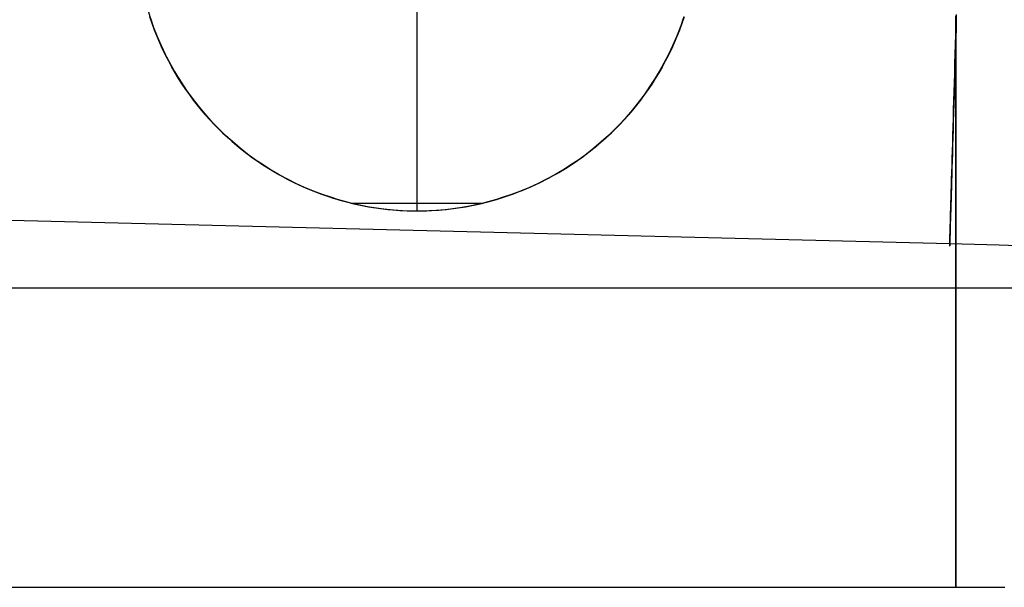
# Model space of a CAD drawing. Header units: millimetres. Extents: x 492 to 1282, y -834 to -234.
# Tile 51 of 93: x 831 to 857, y -266 to -251. Entities that reach past the tile are written whole.
import ezdxf

# ---------------------------------------------------------------- set-up
doc = ezdxf.new("R2010")
doc.units = ezdxf.units.MM
doc.layers.add('Volume$Layer 03', color=7, linetype='Continuous', true_color=0x000000)

msp = doc.modelspace()

# ---------------------------------------------------------------- linework, layer by layer
at = {"layer": 'Volume$Layer 03'}
for p, q in [((841.785, -256.221, -13.01), (841.785, -241.221, -13.01)), ((834.609, -250.902, -13.01), (834.689, -251.15, -13.01)), ((834.711, -251.219, -7.568), (834.651, -251.042, -7.627)), ((834.664, -251.075, -8.01), (834.75, -251.321, -8.01)), ((834.689, -251.15, -13.01), (834.778, -251.394, -13.01)), ((848.82, -251.321, -8.01), (848.906, -251.075, -8.01)), ((848.838, -251.272, -13.01), (848.922, -251.026, -13.01)), ((848.919, -251.042, -7.627), (848.859, -251.219, -7.568)), ((856.174, -251.135, 194.613), (856.174, -251.014, 194.363)), ((856.174, -251.014, 187.637), (856.174, -251.135, 187.387)), ((856.174, -251.265, 194.859), (856.174, -251.135, 194.613)), ((856.174, -251.135, 187.387), (856.174, -251.265, 187.141)), ((856.19, -251.074, 7.77), (856.182, -251.342, 7.699)), ((856.185, -251.247, -7.725), (856.192, -250.977, -7.793)), ((856.014, -257.101, -1.019), (622.961, -251.31, -1.019)), ((834.775, -251.394, -7.504), (834.711, -251.219, -7.568)), ((834.75, -251.321, -8.01), (834.845, -251.564, -8.01)), ((834.844, -251.565, -7.438), (834.775, -251.394, -7.504)), ((834.778, -251.394, -13.01), (834.875, -251.636, -13.01)), ((848.725, -251.564, -8.01), (848.82, -251.321, -8.01)), ((848.794, -251.394, -7.504), (848.726, -251.565, -7.438)), ((848.745, -251.516, -13.01), (848.838, -251.272, -13.01)), ((848.859, -251.219, -7.568), (848.794, -251.394, -7.504)), ((856.174, -251.403, 195.1), (856.174, -251.265, 194.859)), ((856.174, -251.265, 187.141), (856.174, -251.403, 186.9)), ((856.182, -251.342, 7.699), (856.174, -251.608, 7.619)), ((856.174, -251.549, 195.336), (856.174, -251.403, 195.1)), ((856.174, -251.403, 186.9), (856.174, -251.549, 186.664)), ((856.177, -251.513, -7.648), (856.185, -251.247, -7.725)), ((834.915, -251.734, -7.368), (834.844, -251.565, -7.438)), ((834.845, -251.564, -8.01), (834.948, -251.804, -8.01)), ((834.875, -251.636, -13.01), (834.98, -251.874, -13.01)), ((848.622, -251.804, -8.01), (848.725, -251.564, -8.01)), ((848.644, -251.756, -13.01), (848.745, -251.516, -13.01)), ((848.726, -251.565, -7.438), (848.654, -251.734, -7.368)), ((856.174, -251.608, 7.619), (856.166, -251.871, 7.53)), ((856.169, -251.777, -7.562), (856.177, -251.513, -7.648)), ((856.174, -251.704, 195.566), (856.174, -251.549, 195.336)), ((856.174, -251.549, 186.664), (856.174, -251.704, 186.434)), ((834.991, -251.9, -7.294), (834.915, -251.734, -7.368)), ((834.948, -251.804, -8.01), (835.059, -252.039, -8.01)), ((834.98, -251.874, -13.01), (835.093, -252.108, -13.01)), ((835.07, -252.064, -7.218), (834.991, -251.9, -7.294)), ((848.579, -251.9, -7.294), (848.5, -252.064, -7.218)), ((848.511, -252.039, -8.01), (848.622, -251.804, -8.01)), ((848.534, -251.992, -13.01), (848.644, -251.756, -13.01)), ((848.654, -251.734, -7.368), (848.579, -251.9, -7.294)), ((856.166, -251.871, 7.53), (856.159, -252.131, 7.431)), ((856.162, -252.038, -7.467), (856.169, -251.777, -7.562)), ((856.174, -251.866, 195.792), (856.174, -251.704, 195.566)), ((856.174, -251.704, 186.434), (856.174, -251.866, 186.208)), ((856.174, -252.036, 196.011), (856.174, -251.866, 195.792)), ((856.174, -251.866, 186.208), (856.174, -252.036, 185.989)), ((835.059, -252.039, -8.01), (835.178, -252.271, -8.01)), ((835.153, -252.224, -7.138), (835.07, -252.064, -7.218)), ((835.093, -252.108, -13.01), (835.215, -252.339, -13.01)), ((848.391, -252.271, -8.01), (848.511, -252.039, -8.01)), ((848.416, -252.224, -13.01), (848.534, -251.992, -13.01)), ((848.5, -252.064, -7.218), (848.417, -252.224, -7.138)), ((856.159, -252.131, 7.431), (856.151, -252.387, 7.324)), ((856.154, -252.295, -7.363), (856.162, -252.038, -7.467)), ((856.174, -252.214, 196.225), (856.174, -252.036, 196.011)), ((856.174, -252.036, 185.989), (856.174, -252.214, 185.775)), ((835.238, -252.381, -7.056), (835.153, -252.224, -7.138)), ((835.178, -252.271, -8.01), (835.306, -252.499, -8.01)), ((835.215, -252.339, -13.01), (835.345, -252.564, -13.01)), ((835.327, -252.536, -6.97), (835.238, -252.381, -7.056)), ((848.157, -252.676, -13.01), (848.291, -252.452, -13.01)), ((848.331, -252.381, -7.056), (848.243, -252.536, -6.97)), ((848.264, -252.499, -8.01), (848.391, -252.271, -8.01)), ((848.291, -252.452, -13.01), (848.416, -252.224, -13.01)), ((848.417, -252.224, -7.138), (848.331, -252.381, -7.056)), ((856.151, -252.387, 7.324), (856.144, -252.639, 7.208)), ((856.147, -252.549, -7.25), (856.154, -252.295, -7.363)), ((856.174, -252.399, 196.432), (856.174, -252.214, 196.225)), ((856.174, -252.214, 185.775), (856.174, -252.399, 185.568)), ((856.174, -252.591, 196.632), (856.174, -252.399, 196.432)), ((856.174, -252.399, 185.568), (856.174, -252.591, 185.368)), ((835.306, -252.499, -8.01), (835.441, -252.721, -8.01)), ((835.419, -252.687, -6.883), (835.327, -252.536, -6.97)), ((835.345, -252.564, -13.01), (835.482, -252.786, -13.01)), ((835.514, -252.835, -6.792), (835.419, -252.687, -6.883)), ((835.441, -252.721, -8.01), (835.584, -252.94, -8.01)), ((847.986, -252.94, -8.01), (848.129, -252.721, -8.01)), ((848.016, -252.894, -13.01), (848.157, -252.676, -13.01)), ((848.15, -252.687, -6.883), (848.056, -252.835, -6.792)), ((848.129, -252.721, -8.01), (848.264, -252.499, -8.01)), ((848.243, -252.536, -6.97), (848.15, -252.687, -6.883)), ((856.144, -252.639, 7.208), (856.137, -252.887, 7.083)), ((856.139, -252.799, -7.129), (856.147, -252.549, -7.25)), ((856.174, -252.79, 196.826), (856.174, -252.591, 196.632)), ((856.174, -252.591, 185.368), (856.174, -252.79, 185.174)), ((835.482, -252.786, -13.01), (835.627, -253.002, -13.01)), ((835.612, -252.98, -6.699), (835.514, -252.835, -6.792)), ((835.584, -252.94, -8.01), (835.734, -253.153, -8.01)), ((835.713, -253.122, -6.604), (835.612, -252.98, -6.699)), ((847.836, -253.153, -8.01), (847.986, -252.94, -8.01)), ((847.958, -252.98, -6.699), (847.857, -253.122, -6.604)), ((847.868, -253.108, -13.01), (848.016, -252.894, -13.01)), ((848.056, -252.835, -6.792), (847.958, -252.98, -6.699)), ((856.137, -252.887, 7.083), (856.13, -253.13, 6.95)), ((856.132, -253.044, -6.998), (856.139, -252.799, -7.129)), ((856.174, -252.996, 197.013), (856.174, -252.79, 196.826)), ((856.174, -252.79, 185.174), (856.174, -252.996, 184.987)), ((835.627, -253.002, -13.01), (835.779, -253.213, -13.01)), ((835.816, -253.261, -6.507), (835.713, -253.122, -6.604)), ((835.734, -253.153, -8.01), (835.892, -253.36, -8.01)), ((835.779, -253.213, -13.01), (835.939, -253.419, -13.01)), ((847.678, -253.36, -8.01), (847.836, -253.153, -8.01)), ((847.712, -253.317, -13.01), (847.868, -253.108, -13.01)), ((847.857, -253.122, -6.604), (847.754, -253.261, -6.507)), ((856.13, -253.13, 6.95), (856.123, -253.369, 6.808)), ((856.125, -253.284, -6.859), (856.132, -253.044, -6.998)), ((856.174, -253.207, 197.192), (856.174, -252.996, 197.013)), ((856.174, -252.996, 184.987), (856.174, -253.207, 184.808)), ((856.174, -253.425, 197.364), (856.174, -253.207, 197.192)), ((856.174, -253.207, 184.808), (856.174, -253.425, 184.636)), ((835.921, -253.397, -6.408), (835.816, -253.261, -6.507)), ((835.892, -253.36, -8.01), (836.057, -253.562, -8.01)), ((836.029, -253.529, -6.307), (835.921, -253.397, -6.408)), ((835.939, -253.419, -13.01), (836.105, -253.619, -13.01)), ((847.379, -253.717, -13.01), (847.549, -253.52, -13.01)), ((847.513, -253.562, -8.01), (847.678, -253.36, -8.01)), ((847.649, -253.397, -6.408), (847.541, -253.529, -6.307)), ((847.549, -253.52, -13.01), (847.712, -253.317, -13.01)), ((847.754, -253.261, -6.507), (847.649, -253.397, -6.408)), ((856.112, -253.75, -6.557), (856.118, -253.52, -6.712)), ((856.123, -253.369, 6.808), (856.116, -253.603, 6.658)), ((856.118, -253.52, -6.712), (856.125, -253.284, -6.859)), ((856.174, -253.649, 197.529), (856.174, -253.425, 197.364)), ((856.174, -253.425, 184.636), (856.174, -253.649, 184.471)), ((836.139, -253.658, -6.204), (836.029, -253.529, -6.307)), ((836.057, -253.562, -8.01), (836.228, -253.758, -8.01)), ((836.105, -253.619, -13.01), (836.279, -253.813, -13.01)), ((836.251, -253.783, -6.099), (836.139, -253.658, -6.204)), ((836.228, -253.758, -8.01), (836.407, -253.948, -8.01)), ((836.366, -253.905, -5.993), (836.251, -253.783, -6.099)), ((847.163, -253.948, -8.01), (847.341, -253.758, -8.01)), ((847.202, -253.908, -13.01), (847.379, -253.717, -13.01)), ((847.318, -253.783, -6.099), (847.204, -253.905, -5.993)), ((847.431, -253.658, -6.204), (847.318, -253.783, -6.099)), ((847.341, -253.758, -8.01), (847.513, -253.562, -8.01)), ((847.541, -253.529, -6.307), (847.431, -253.658, -6.204)), ((856.105, -253.975, -6.394), (856.112, -253.75, -6.557)), ((856.116, -253.603, 6.658), (856.109, -253.831, 6.5)), ((856.174, -253.879, 197.685), (856.174, -253.649, 197.529)), ((856.174, -253.649, 184.471), (856.174, -253.879, 184.315)), ((836.279, -253.813, -13.01), (836.459, -254.001, -13.01)), ((836.482, -254.024, -5.886), (836.366, -253.905, -5.993)), ((836.407, -253.948, -8.01), (836.592, -254.132, -8.01)), ((836.459, -254.001, -13.01), (836.645, -254.183, -13.01)), ((836.669, -254.205, -5.713), (836.482, -254.024, -5.886)), ((847.088, -254.024, -5.886), (846.901, -254.205, -5.713)), ((846.978, -254.132, -8.01), (847.163, -253.948, -8.01)), ((847.019, -254.093, -13.01), (847.202, -253.908, -13.01)), ((847.204, -253.905, -5.993), (847.088, -254.024, -5.886)), ((856.099, -254.193, -6.224), (856.105, -253.975, -6.394)), ((856.109, -253.831, 6.5), (856.103, -254.054, 6.334)), ((856.174, -254.113, 197.834), (856.174, -253.879, 197.685)), ((856.174, -253.879, 184.315), (856.174, -254.113, 184.166)), ((836.592, -254.132, -8.01), (836.783, -254.309, -8.01)), ((836.645, -254.183, -13.01), (836.838, -254.358, -13.01)), ((836.862, -254.379, -5.536), (836.669, -254.205, -5.713)), ((836.783, -254.309, -8.01), (836.98, -254.48, -8.01)), ((846.589, -254.48, -8.01), (846.787, -254.309, -8.01)), ((846.633, -254.443, -13.01), (846.829, -254.271, -13.01)), ((846.901, -254.205, -5.713), (846.708, -254.379, -5.536)), ((846.787, -254.309, -8.01), (846.978, -254.132, -8.01)), ((846.829, -254.271, -13.01), (847.019, -254.093, -13.01)), ((856.097, -254.27, 6.161), (856.09, -254.481, 5.98)), ((856.093, -254.406, -6.045), (856.099, -254.193, -6.224)), ((856.103, -254.054, 6.334), (856.097, -254.27, 6.161)), ((856.174, -254.353, 197.974), (856.174, -254.113, 197.834)), ((856.174, -254.113, 184.166), (856.174, -254.353, 184.026)), ((836.838, -254.358, -13.01), (837.036, -254.526, -13.01)), ((837.059, -254.544, -5.357), (836.862, -254.379, -5.536)), ((836.98, -254.48, -8.01), (837.183, -254.643, -8.01)), ((837.036, -254.526, -13.01), (837.241, -254.687, -13.01)), ((837.26, -254.702, -5.176), (837.059, -254.544, -5.357)), ((846.511, -254.544, -5.357), (846.31, -254.702, -5.176)), ((846.386, -254.643, -8.01), (846.589, -254.48, -8.01)), ((846.432, -254.608, -13.01), (846.633, -254.443, -13.01)), ((846.708, -254.379, -5.536), (846.511, -254.544, -5.357)), ((856.09, -254.481, 5.98), (856.085, -254.685, 5.792)), ((856.087, -254.613, -5.86), (856.093, -254.406, -6.045)), ((856.174, -254.597, 198.106), (856.174, -254.353, 197.974)), ((856.174, -254.353, 184.026), (856.174, -254.597, 183.894)), ((837.183, -254.643, -8.01), (837.392, -254.8, -8.01)), ((837.241, -254.687, -13.01), (837.451, -254.842, -13.01)), ((837.466, -254.853, -4.993), (837.26, -254.702, -5.176)), ((837.392, -254.8, -8.01), (837.606, -254.949, -8.01)), ((845.964, -254.949, -8.01), (846.178, -254.8, -8.01)), ((846.012, -254.916, -13.01), (846.225, -254.765, -13.01)), ((846.31, -254.702, -5.176), (846.104, -254.853, -4.993)), ((846.178, -254.8, -8.01), (846.386, -254.643, -8.01)), ((846.225, -254.765, -13.01), (846.432, -254.608, -13.01)), ((856.075, -255.006, -5.468), (856.081, -254.813, -5.667)), ((856.085, -254.685, 5.792), (856.079, -254.883, 5.597)), ((856.081, -254.813, -5.667), (856.087, -254.613, -5.86)), ((856.174, -254.846, 198.229), (856.174, -254.597, 198.106)), ((856.174, -254.597, 183.894), (856.174, -254.846, 183.771)), ((837.451, -254.842, -13.01), (837.666, -254.988, -13.01)), ((837.676, -254.995, -4.809), (837.466, -254.853, -4.993)), ((837.606, -254.949, -8.01), (837.825, -255.09, -8.01)), ((837.666, -254.988, -13.01), (837.886, -255.128, -13.01)), ((837.889, -255.13, -4.623), (837.676, -254.995, -4.809)), ((837.825, -255.09, -8.01), (838.049, -255.224, -8.01)), ((845.521, -255.224, -8.01), (845.745, -255.09, -8.01)), ((845.572, -255.194, -13.01), (845.795, -255.059, -13.01)), ((845.894, -254.995, -4.809), (845.68, -255.13, -4.623)), ((845.745, -255.09, -8.01), (845.964, -254.949, -8.01)), ((845.795, -255.059, -13.01), (846.012, -254.916, -13.01)), ((846.104, -254.853, -4.993), (845.894, -254.995, -4.809)), ((856.073, -255.074, 5.395), (856.068, -255.257, 5.187)), ((856.07, -255.192, -5.262), (856.075, -255.006, -5.468)), ((856.079, -254.883, 5.597), (856.073, -255.074, 5.395)), ((856.174, -255.099, 198.344), (856.174, -254.846, 198.229)), ((856.174, -254.846, 183.771), (856.174, -255.099, 183.656)), ((837.886, -255.128, -13.01), (838.11, -255.259, -13.01)), ((838.107, -255.257, -4.438), (837.889, -255.13, -4.623)), ((838.049, -255.224, -8.01), (838.277, -255.35, -8.01)), ((838.324, -255.374, -4.255), (838.107, -255.257, -4.438)), ((838.11, -255.259, -13.01), (838.339, -255.383, -13.01)), ((838.277, -255.35, -8.01), (838.51, -255.468, -8.01)), ((845.06, -255.468, -8.01), (845.293, -255.35, -8.01)), ((845.114, -255.441, -13.01), (845.345, -255.322, -13.01)), ((845.463, -255.257, -4.438), (845.246, -255.374, -4.255)), ((845.293, -255.35, -8.01), (845.521, -255.224, -8.01)), ((845.345, -255.322, -13.01), (845.572, -255.194, -13.01)), ((845.68, -255.13, -4.623), (845.463, -255.257, -4.438)), ((856.068, -255.257, 5.187), (856.063, -255.433, 4.972)), ((856.065, -255.371, -5.05), (856.07, -255.192, -5.262)), ((856.174, -255.356, 198.449), (856.174, -255.099, 198.344)), ((856.174, -255.099, 183.656), (856.174, -255.356, 183.551)), ((856.174, -255.616, 198.546), (856.174, -255.356, 198.449)), ((856.174, -255.356, 183.551), (856.174, -255.616, 183.454)), ((838.549, -255.486, -4.069), (838.324, -255.374, -4.255)), ((838.339, -255.383, -13.01), (838.573, -255.498, -13.01)), ((838.51, -255.468, -8.01), (838.746, -255.578, -8.01)), ((838.781, -255.592, -3.882), (838.549, -255.486, -4.069)), ((838.573, -255.498, -13.01), (838.81, -255.606, -13.01)), ((838.746, -255.578, -8.01), (838.986, -255.679, -8.01)), ((839.019, -255.691, -3.697), (838.781, -255.592, -3.882)), ((838.81, -255.606, -13.01), (839.051, -255.705, -13.01)), ((844.789, -255.592, -3.882), (844.551, -255.691, -3.697)), ((844.584, -255.679, -8.01), (844.824, -255.578, -8.01)), ((844.64, -255.656, -13.01), (844.879, -255.553, -13.01)), ((845.021, -255.486, -4.069), (844.789, -255.592, -3.882)), ((844.824, -255.578, -8.01), (845.06, -255.468, -8.01)), ((844.879, -255.553, -13.01), (845.114, -255.441, -13.01)), ((845.246, -255.374, -4.255), (845.021, -255.486, -4.069)), ((856.058, -255.602, 4.752), (856.053, -255.763, 4.526)), ((856.055, -255.707, -4.607), (856.06, -255.543, -4.831)), ((856.063, -255.433, 4.972), (856.058, -255.602, 4.752)), ((856.06, -255.543, -4.831), (856.065, -255.371, -5.05)), ((856.174, -255.88, 198.634), (856.174, -255.616, 198.546)), ((856.174, -255.616, 183.454), (856.174, -255.88, 183.366)), ((838.986, -255.679, -8.01), (839.23, -255.772, -8.01)), ((839.262, -255.783, -3.515), (839.019, -255.691, -3.697)), ((839.051, -255.705, -13.01), (839.295, -255.795, -13.01)), ((839.23, -255.772, -8.01), (839.476, -255.857, -8.01)), ((839.511, -255.867, -3.338), (839.262, -255.783, -3.515)), ((839.295, -255.795, -13.01), (839.542, -255.878, -13.01)), ((839.476, -255.857, -8.01), (839.726, -255.933, -8.01)), ((839.636, -255.906, -3.253), (839.511, -255.867, -3.338)), ((839.542, -255.878, -13.01), (839.791, -255.951, -13.01)), ((843.844, -255.933, -8.01), (844.093, -255.857, -8.01)), ((843.904, -255.915, -13.01), (844.152, -255.838, -13.01)), ((844.059, -255.867, -3.338), (843.934, -255.906, -3.253)), ((844.307, -255.783, -3.515), (844.059, -255.867, -3.338)), ((844.093, -255.857, -8.01), (844.34, -255.772, -8.01)), ((844.152, -255.838, -13.01), (844.398, -255.751, -13.01)), ((844.551, -255.691, -3.697), (844.307, -255.783, -3.515)), ((844.34, -255.772, -8.01), (844.584, -255.679, -8.01)), ((844.398, -255.751, -13.01), (844.64, -255.656, -13.01)), ((856.046, -256.01, -4.142), (856.05, -255.862, -4.377)), ((856.053, -255.763, 4.526), (856.049, -255.916, 4.294)), ((856.05, -255.862, -4.377), (856.055, -255.707, -4.607)), ((856.174, -256.146, 198.712), (856.174, -255.88, 198.634)), ((856.174, -255.88, 183.366), (856.174, -256.146, 183.288)), ((839.762, -255.943, -3.169), (839.636, -255.906, -3.253)), ((839.726, -255.933, -8.01), (839.978, -256, -8.01)), ((839.89, -255.977, -3.088), (839.762, -255.943, -3.169)), ((839.791, -255.951, -13.01), (840.044, -256.016, -13.01)), ((840.017, -256.01, -3.01), (839.89, -255.977, -3.088)), ((839.978, -256, -8.01), (840.232, -256.058, -8.01)), ((840.017, -256.01, -3.01), (843.552, -256.01, -3.01)), ((840.017, -256.01, -3.01), (840.266, -256.065, -3.01)), ((840.044, -256.016, -13.01), (840.298, -256.072, -13.01)), ((840.232, -256.058, -8.01), (840.488, -256.108, -8.01)), ((840.266, -256.065, -3.01), (840.516, -256.113, -3.01)), ((840.298, -256.072, -13.01), (840.554, -256.119, -13.01)), ((840.488, -256.108, -8.01), (840.745, -256.148, -8.01)), ((840.516, -256.113, -3.01), (840.768, -256.152, -3.01)), ((840.554, -256.119, -13.01), (840.811, -256.157, -13.01)), ((840.745, -256.148, -8.01), (841.004, -256.18, -8.01)), ((841.785, -256.221, -3.01), (841.785, -256.01, -3.01)), ((842.566, -256.18, -8.01), (842.824, -256.148, -8.01)), ((842.629, -256.173, -13.01), (842.887, -256.139, -13.01)), ((842.801, -256.152, -3.01), (843.053, -256.113, -3.01)), ((842.824, -256.148, -8.01), (843.082, -256.108, -8.01)), ((842.887, -256.139, -13.01), (843.144, -256.097, -13.01)), ((843.053, -256.113, -3.01), (843.304, -256.065, -3.01)), ((843.082, -256.108, -8.01), (843.338, -256.058, -8.01)), ((843.144, -256.097, -13.01), (843.399, -256.045, -13.01)), ((843.304, -256.065, -3.01), (843.552, -256.01, -3.01)), ((843.338, -256.058, -8.01), (843.592, -256, -8.01)), ((843.399, -256.045, -13.01), (843.653, -255.985, -13.01)), ((843.68, -255.977, -3.088), (843.552, -256.01, -3.01)), ((843.592, -256, -8.01), (843.844, -255.933, -8.01)), ((843.653, -255.985, -13.01), (843.904, -255.915, -13.01)), ((843.807, -255.943, -3.169), (843.68, -255.977, -3.088)), ((843.934, -255.906, -3.253), (843.807, -255.943, -3.169)), ((856.038, -256.281, -3.658), (856.042, -256.15, -3.902)), ((856.044, -256.061, 4.057), (856.041, -256.198, 3.815)), ((856.042, -256.15, -3.902), (856.046, -256.01, -4.142)), ((856.049, -255.916, 4.294), (856.044, -256.061, 4.057)), ((856.174, -256.415, 198.781), (856.174, -256.146, 198.712)), ((856.174, -256.146, 183.288), (856.174, -256.415, 183.219)), ((840.768, -256.152, -3.01), (841.021, -256.182, -3.01)), ((840.811, -256.157, -13.01), (841.07, -256.187, -13.01)), ((841.004, -256.18, -8.01), (841.264, -256.203, -8.01)), ((841.021, -256.182, -3.01), (841.275, -256.204, -3.01)), ((841.07, -256.187, -13.01), (841.33, -256.207, -13.01)), ((841.264, -256.203, -8.01), (841.524, -256.216, -8.01)), ((841.275, -256.204, -3.01), (841.53, -256.217, -3.01)), ((841.33, -256.207, -13.01), (841.59, -256.218, -13.01)), ((841.524, -256.216, -8.01), (841.785, -256.221, -8.01)), ((841.53, -256.217, -3.01), (841.785, -256.221, -3.01)), ((841.59, -256.218, -13.01), (841.85, -256.221, -13.01)), ((841.785, -256.221, -8.01), (842.046, -256.216, -8.01)), ((841.785, -256.221, -3.01), (842.04, -256.217, -3.01)), ((841.785, -256.221, -3.01), (841.785, -256.221, -13.01)), ((841.85, -256.221, -13.01), (842.11, -256.214, -13.01)), ((842.04, -256.217, -3.01), (842.294, -256.204, -3.01)), ((842.046, -256.216, -8.01), (842.306, -256.203, -8.01)), ((842.11, -256.214, -13.01), (842.37, -256.198, -13.01)), ((842.294, -256.204, -3.01), (842.548, -256.182, -3.01)), ((842.306, -256.203, -8.01), (842.566, -256.18, -8.01)), ((842.37, -256.198, -13.01), (842.629, -256.173, -13.01)), ((842.548, -256.182, -3.01), (842.801, -256.152, -3.01)), ((856.031, -256.517, -3.155), (856.035, -256.404, -3.408)), ((856.037, -256.326, 3.569), (856.033, -256.445, 3.318)), ((856.035, -256.404, -3.408), (856.038, -256.281, -3.658)), ((856.041, -256.198, 3.815), (856.037, -256.326, 3.569)), ((856.027, -256.658, 2.805), (856.024, -256.751, 2.544)), ((856.025, -256.719, -2.638), (856.028, -256.623, -2.898)), ((856.03, -256.556, 3.064), (856.027, -256.658, 2.805)), ((856.028, -256.623, -2.898), (856.031, -256.517, -3.155)), ((856.033, -256.445, 3.318), (856.03, -256.556, 3.064)), ((856.174, -256.686, 198.841), (856.174, -256.415, 198.781)), ((856.174, -256.415, 183.219), (856.174, -256.686, 183.159)), ((856.02, -256.909, 2.011), (856.018, -256.974, 1.741)), ((856.019, -256.952, -1.838), (856.021, -256.883, -2.107)), ((856.022, -256.834, 2.279), (856.02, -256.909, 2.011)), ((856.021, -256.883, -2.107), (856.023, -256.806, -2.374)), ((856.024, -256.751, 2.544), (856.022, -256.834, 2.279)), ((856.023, -256.806, -2.374), (856.025, -256.719, -2.638)), ((856.174, -256.959, 198.891), (856.174, -256.686, 198.841)), ((856.174, -256.686, 183.159), (856.174, -256.959, 183.109)), ((856.012, -257.163, -0.188), (856.013, -257.152, -0.466)), ((856.013, -257.157, 0.367), (856.012, -257.165, 0.089)), ((856.012, -257.165, 0.089), (856.012, -257.163, -0.188)), ((856.013, -257.131, -0.743), (856.014, -257.101, -1.019)), ((856.014, -257.113, 0.92), (856.013, -257.14, 0.644)), ((856.013, -257.152, -0.466), (856.013, -257.131, -0.743)), ((856.013, -257.14, 0.644), (856.013, -257.157, 0.367)), ((856.014, -257.101, -1.019), (856.015, -257.06, -1.294)), ((856.015, -257.076, 1.196), (856.014, -257.113, 0.92)), ((857.333, -257.14, -0.996), (856.014, -257.101, -1.019)), ((856.015, -257.06, -1.294), (856.017, -257.011, -1.567)), ((856.016, -257.03, 1.469), (856.015, -257.076, 1.196)), ((856.018, -256.974, 1.741), (856.016, -257.03, 1.469)), ((856.017, -257.011, -1.567), (856.019, -256.952, -1.838)), ((856.174, -257.234, 198.932), (856.174, -256.959, 198.891)), ((856.174, -256.959, 183.109), (856.174, -257.234, 183.068)), ((858.651, -257.182, -0.929), (857.333, -257.14, -0.996)), ((856.174, -257.51, 198.964), (856.174, -257.234, 198.932)), ((856.174, -257.234, 183.068), (856.174, -257.51, 183.036)), ((856.174, -257.787, 198.985), (856.174, -257.51, 198.964)), ((856.174, -257.51, 183.036), (856.174, -257.787, 183.015)), ((856.174, -258.064, 198.997), (856.174, -257.787, 198.985)), ((856.174, -257.787, 183.015), (856.174, -258.064, 183.003)), ((856.174, -258.342, 199), (856.174, -258.064, 198.997)), ((856.174, -258.064, 183.003), (856.174, -258.342, 183)), ((538.174, -258.272, 199), (856.174, -258.272, 199)), ((538.174, -258.272, 183), (856.174, -258.272, 183)), ((856.174, -258.272, 199), (857.745, -258.271, 198.973)), ((856.174, -258.272, 183), (857.199, -258.272, 182.983)), ((856.174, -258.62, 198.992), (856.174, -258.342, 199)), ((856.174, -258.342, 183), (856.174, -258.62, 183.008)), ((857.199, -258.272, 182.983), (858.222, -258.269, 182.93)), ((856.174, -258.897, 198.976), (856.174, -258.62, 198.992)), ((856.174, -258.62, 183.008), (856.174, -258.897, 183.024)), ((856.174, -259.173, 198.949), (856.174, -258.897, 198.976)), ((856.174, -258.897, 183.024), (856.174, -259.173, 183.051)), ((856.174, -259.448, 198.913), (856.174, -259.173, 198.949)), ((856.174, -259.173, 183.051), (856.174, -259.448, 183.087)), ((856.174, -259.722, 198.868), (856.174, -259.448, 198.913)), ((856.174, -259.448, 183.087), (856.174, -259.722, 183.132)), ((856.174, -259.995, 198.812), (856.174, -259.722, 198.868)), ((856.174, -259.722, 183.132), (856.174, -259.995, 183.188)), ((856.174, -260.265, 198.748), (856.174, -259.995, 198.812)), ((856.174, -259.995, 183.188), (856.174, -260.265, 183.252)), ((856.174, -260.532, 198.674), (856.174, -260.265, 198.748)), ((856.174, -260.265, 183.252), (856.174, -260.532, 183.326)), ((856.174, -260.797, 198.591), (856.174, -260.532, 198.674)), ((856.174, -260.532, 183.326), (856.174, -260.797, 183.409)), ((856.174, -261.059, 198.499), (856.174, -260.797, 198.591)), ((856.174, -260.797, 183.409), (856.174, -261.059, 183.501)), ((856.174, -261.318, 198.398), (856.174, -261.059, 198.499)), ((856.174, -261.059, 183.501), (856.174, -261.318, 183.602)), ((856.174, -261.573, 198.288), (856.174, -261.318, 198.398)), ((856.174, -261.318, 183.602), (856.174, -261.573, 183.712)), ((856.174, -261.824, 198.169), (856.174, -261.573, 198.288)), ((856.174, -261.573, 183.712), (856.174, -261.824, 183.831)), ((856.174, -262.07, 198.041), (856.174, -261.824, 198.169)), ((856.174, -261.824, 183.831), (856.174, -262.07, 183.959)), ((856.174, -262.312, 197.905), (856.174, -262.07, 198.041)), ((856.174, -262.07, 183.959), (856.174, -262.312, 184.095)), ((856.174, -262.55, 197.761), (856.174, -262.312, 197.905)), ((856.174, -262.312, 184.095), (856.174, -262.55, 184.239)), ((856.174, -262.782, 197.608), (856.174, -262.55, 197.761)), ((856.174, -262.55, 184.239), (856.174, -262.782, 184.392)), ((856.174, -263.008, 197.448), (856.174, -262.782, 197.608)), ((856.174, -262.782, 184.392), (856.174, -263.008, 184.552)), ((856.174, -263.229, 197.279), (856.174, -263.008, 197.448)), ((856.174, -263.008, 184.552), (856.174, -263.229, 184.721)), ((856.174, -263.444, 197.103), (856.174, -263.229, 197.279)), ((856.174, -263.229, 184.721), (856.174, -263.444, 184.897)), ((856.174, -263.653, 196.92), (856.174, -263.444, 197.103)), ((856.174, -263.444, 184.897), (856.174, -263.653, 185.08)), ((856.174, -263.855, 196.73), (856.174, -263.653, 196.92)), ((856.174, -263.653, 185.08), (856.174, -263.855, 185.27)), ((856.174, -264.051, 196.533), (856.174, -263.855, 196.73)), ((856.174, -263.855, 185.27), (856.174, -264.051, 185.467)), ((856.174, -264.239, 196.329), (856.174, -264.051, 196.533)), ((856.174, -264.051, 185.467), (856.174, -264.239, 185.671)), ((856.174, -264.421, 196.119), (856.174, -264.239, 196.329)), ((856.174, -264.239, 185.671), (856.174, -264.421, 185.881)), ((856.174, -264.595, 195.902), (856.174, -264.421, 196.119)), ((856.174, -264.421, 185.881), (856.174, -264.595, 186.098)), ((856.174, -264.761, 195.68), (856.174, -264.595, 195.902)), ((856.174, -264.595, 186.098), (856.174, -264.761, 186.32)), ((856.174, -264.919, 195.452), (856.174, -264.761, 195.68)), ((856.174, -264.761, 186.32), (856.174, -264.919, 186.548)), ((856.174, -265.07, 195.218), (856.174, -264.919, 195.452)), ((856.174, -264.919, 186.548), (856.174, -265.07, 186.782)), ((856.174, -265.212, 194.98), (856.174, -265.07, 195.218)), ((856.174, -265.07, 186.782), (856.174, -265.212, 187.02)), ((856.174, -265.346, 194.737), (856.174, -265.212, 194.98)), ((856.174, -265.212, 187.02), (856.174, -265.346, 187.263)), ((856.174, -265.472, 194.489), (856.174, -265.346, 194.737)), ((856.174, -265.346, 187.263), (856.174, -265.472, 187.511)), ((856.174, -265.588, 194.237), (856.174, -265.472, 194.489)), ((856.174, -265.472, 187.511), (856.174, -265.588, 187.763)), ((856.174, -265.696, 193.981), (856.174, -265.588, 194.237)), ((856.174, -265.588, 187.763), (856.174, -265.696, 188.019)), ((856.174, -265.795, 193.722), (856.174, -265.696, 193.981)), ((856.174, -265.696, 188.019), (856.174, -265.795, 188.278)), ((856.174, -265.885, 193.459), (856.174, -265.795, 193.722)), ((856.174, -265.795, 188.278), (856.174, -265.885, 188.541)), ((856.174, -265.966, 193.193), (856.174, -265.885, 193.459)), ((856.174, -265.885, 188.541), (856.174, -265.966, 188.807)), ((856.174, -266.037, 192.925), (856.174, -265.966, 193.193)), ((856.174, -265.966, 188.807), (856.174, -266.037, 189.075)), ((856.174, -266.1, 192.654), (856.174, -266.037, 192.925)), ((856.174, -266.037, 189.075), (856.174, -266.1, 189.346)), ((856.174, -266.152, 192.382), (856.174, -266.1, 192.654)), ((856.174, -266.1, 189.346), (856.174, -266.152, 189.618)), ((538.174, -266.272, 191), (856.174, -266.272, 191)), ((856.174, -266.195, 192.107), (856.174, -266.152, 192.382)), ((856.174, -266.152, 189.618), (856.174, -266.195, 189.893)), ((856.174, -266.229, 191.832), (856.174, -266.195, 192.107)), ((856.174, -266.195, 189.893), (856.174, -266.229, 190.168)), ((856.174, -266.253, 191.555), (856.174, -266.229, 191.832)), ((856.174, -266.229, 190.168), (856.174, -266.253, 190.445)), ((856.174, -266.268, 191.278), (856.174, -266.253, 191.555)), ((856.174, -266.253, 190.445), (856.174, -266.268, 190.722)), ((856.174, -266.272, 191), (856.174, -266.268, 191.278)), ((856.174, -266.268, 190.722), (856.174, -266.272, 191)), ((856.174, -266.272, 191), (857.485, -266.271, 190.978))]:
    msp.add_line(p, q, dxfattribs=at)

doc.saveas('drawing.dxf')
